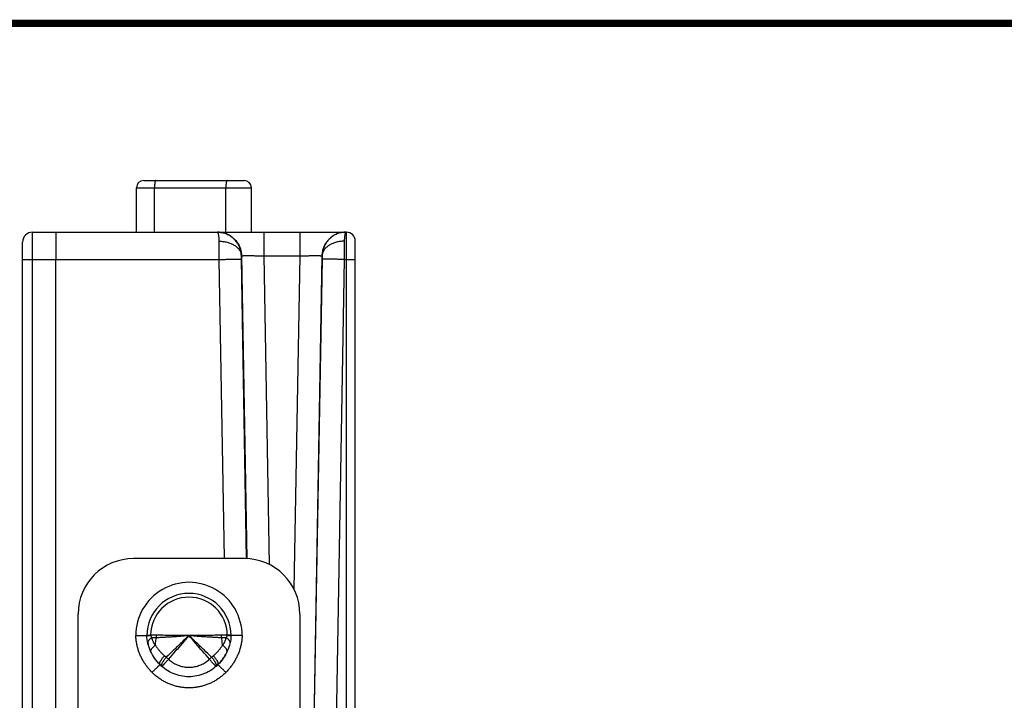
# Model space of a CAD drawing. Header units: inches. Extents: x 0.2 to 16.8, y 0.1 to 10.8.
# Tile 22 of 22: x 9.3 to 12, y 8.9 to 10.8. Entities that reach past the tile are written whole.
import ezdxf

# ---------------------------------------------------------------- set-up
doc = ezdxf.new("R2010")
doc.units = ezdxf.units.IN
doc.header["$LTSCALE"] = 0.935
doc.header["$MEASUREMENT"] = 0
doc.layers.get('0').update_dxf_attribs({"linetype": 'CONTINUOUS'})

msp = doc.modelspace()

# ---------------------------------------------------------------- linework, layer by layer
at = {"color": 7, "linetype": 'CONTINUOUS'}
for p, q in [((9.6163, 10.1938), (9.6163, 10.3138)), ((9.6163, 10.3138), (9.9273, 10.3138)), ((9.6363, 10.3338), (9.9073, 10.3338)), ((9.6651, 10.1938), (9.6651, 10.3138)), ((9.8581, 10.1938), (9.8581, 10.3138)), ((9.9273, 10.1938), (9.9273, 10.3138)), ((9.3353, 10.1938), (10.1847, 10.1938)), ((9.9606, 10.1938), (9.9606, 10.13)), ((10.058, 10.1938), (10.058, 10.13)), ((10.1847, 8.5705), (10.1847, 10.1938)), ((9.3083, 8.4856), (9.3083, 10.1668)), ((10.2083, 8.519), (10.2083, 10.1702)), ((9.9001, 10.13), (9.9006, 10.13)), ((9.9006, 10.13), (9.9149, 9.3106)), ((9.9606, 10.13), (9.9752, 9.295)), ((9.9606, 10.13), (10.058, 10.13)), ((10.058, 10.13), (10.0423, 9.2281)), ((10.118, 10.13), (10.0948, 8.8034)), ((10.118, 10.13), (10.1185, 10.13)), ((9.3351, 8.5706), (9.3351, 10.1201)), ((9.3351, 10.1201), (9.8402, 10.1201)), ((9.3983, 8.5706), (9.3983, 10.1201)), ((9.8543, 9.3108), (9.8402, 10.1201)), ((9.9143, 9.3106), (9.9002, 10.1202)), ((10.1184, 10.1202), (10.0954, 8.8038)), ((10.1784, 10.1201), (10.1552, 8.7883)), ((10.1784, 10.1201), (10.1847, 10.1201)), ((9.9083, 9.3108), (9.6083, 9.3108)), ((9.4583, 8.5198), (9.4583, 9.1608)), ((10.0583, 9.1608), (10.0583, 8.5198))]:
    msp.add_line(p, q, dxfattribs=at)
at = {"color": 7, "linetype": 'CONTINUOUS', "const_width": 0.02}
msp.add_lwpolyline([(16.75, 10.7586), (0.25, 10.7586)], dxfattribs=at)
at = {"color": 7, "linetype": 'CONTINUOUS'}
for centre, radius, start, end in [((9.6363, 10.3138), 0.02, 90, 180), ((9.9073, 10.3138), 0.02, 0, 90), ((9.3353, 10.1668), 0.027, 90, 179.9981), ((10.1847, 10.1702), 0.0236, 0, 90), ((9.6083, 9.1608), 0.15, 90, 180), ((9.9083, 9.1608), 0.15, 0, 90), ((9.7583, 9.1028), 0.1439, 359.9465, 180.0535), ((9.7583, 9.1028), 0.1139, 0.1866, 179.8134), ((9.7583, 9.1028), 0.1038, 0.6031, 179.3969)]:
    msp.add_arc(centre, radius, start, end, dxfattribs=at)
for points, knots in [([(9.6685, 10.3338), (9.6684, 10.3338), (9.668, 10.3337), (9.6676, 10.3332), (9.6672, 10.3325), (9.6669, 10.3315), (9.6665, 10.3302), (9.6662, 10.3287), (9.6659, 10.327), (9.6657, 10.3251), (9.6654, 10.3231), (9.6653, 10.3209), (9.6651, 10.3186), (9.6651, 10.3162), (9.6651, 10.3146), (9.6651, 10.3138)], [0, 0, 0, 0, 0.021323, 0.050171, 0.089736, 0.140839, 0.203369, 0.276752, 0.360126, 0.452416, 0.552379, 0.658637, 0.76971, 0.884035, 1, 1, 1, 1]), ([(9.8615, 10.3338), (9.8614, 10.3338), (9.861, 10.3337), (9.8606, 10.3332), (9.8602, 10.3325), (9.8599, 10.3315), (9.8595, 10.3302), (9.8592, 10.3287), (9.8589, 10.327), (9.8587, 10.3251), (9.8584, 10.3231), (9.8583, 10.3209), (9.8581, 10.3186), (9.8581, 10.3162), (9.8581, 10.3146), (9.8581, 10.3138)], [0, 0, 0, 0, 0.021323, 0.050171, 0.089736, 0.140839, 0.203369, 0.276752, 0.360126, 0.452416, 0.552379, 0.658637, 0.76971, 0.884035, 1, 1, 1, 1]), ([(9.3351, 10.1201), (9.3351, 10.1223), (9.3351, 10.1266), (9.3351, 10.133), (9.3351, 10.1393), (9.3351, 10.1454), (9.3351, 10.1513), (9.3351, 10.157), (9.3351, 10.1624), (9.3351, 10.1675), (9.3351, 10.1722), (9.3351, 10.1765), (9.3352, 10.1804), (9.3352, 10.1838), (9.3352, 10.1868), (9.3352, 10.1892), (9.3353, 10.1911), (9.3352, 10.1926), (9.3354, 10.1932), (9.3352, 10.1938), (9.3353, 10.1938)], [0, 0, 0, 0, 0.08772, 0.174678, 0.260199, 0.343641, 0.424381, 0.50181, 0.575329, 0.644374, 0.708442, 0.767095, 0.819928, 0.866564, 0.906656, 0.9399, 0.966033, 0.984849, 0.9962, 1, 1, 1, 1]), ([(9.3986, 10.1938), (9.3985, 10.1938), (9.3987, 10.1932), (9.3985, 10.1926), (9.3986, 10.1911), (9.3985, 10.1892), (9.3985, 10.1868), (9.3985, 10.1838), (9.3984, 10.1804), (9.3984, 10.1765), (9.3984, 10.1722), (9.3984, 10.1675), (9.3984, 10.1624), (9.3983, 10.157), (9.3983, 10.1513), (9.3983, 10.1454), (9.3983, 10.1392), (9.3983, 10.133), (9.3983, 10.1266), (9.3983, 10.1223), (9.3983, 10.1201)], [0, 0, 0, 0, 0.003807, 0.015147, 0.033946, 0.060066, 0.093313, 0.13344, 0.180148, 0.23309, 0.291872, 0.356055, 0.425164, 0.498682, 0.576064, 0.656733, 0.740088, 0.82551, 0.912363, 1, 1, 1, 1]), ([(9.9001, 10.13), (9.9, 10.1318), (9.8998, 10.1356), (9.899, 10.1411), (9.8977, 10.1466), (9.896, 10.1519), (9.8938, 10.157), (9.8911, 10.162), (9.8881, 10.1667), (9.8846, 10.1711), (9.8808, 10.1752), (9.8767, 10.179), (9.8722, 10.1824), (9.8675, 10.1854), (9.8625, 10.1879), (9.8573, 10.1901), (9.8519, 10.1917), (9.8465, 10.1929), (9.841, 10.1937), (9.8374, 10.1938), (9.8356, 10.1938)], [0, 0, 0, 0, 0.05569, 0.111347, 0.166993, 0.222644, 0.278289, 0.333971, 0.389725, 0.445513, 0.501315, 0.557137, 0.61296, 0.668779, 0.724572, 0.780355, 0.83616, 0.891971, 0.94776, 1, 1, 1, 1]), ([(9.8358, 10.1938), (9.8376, 10.1938), (9.8413, 10.1937), (9.8468, 10.1929), (9.8523, 10.1917), (9.8577, 10.1901), (9.8629, 10.1879), (9.8678, 10.1854), (9.8726, 10.1824), (9.8771, 10.179), (9.8812, 10.1753), (9.8851, 10.1712), (9.8885, 10.1667), (9.8916, 10.162), (9.8943, 10.1571), (9.8965, 10.1519), (9.8982, 10.1466), (9.8995, 10.1411), (9.9004, 10.1356), (9.9006, 10.1319), (9.9006, 10.13)], [0, 0, 0, 0, 0.053943, 0.10959, 0.165238, 0.220886, 0.276534, 0.332182, 0.387831, 0.443481, 0.499131, 0.554782, 0.610433, 0.666084, 0.721736, 0.777388, 0.833041, 0.888694, 0.944347, 1, 1, 1, 1]), ([(9.8401, 10.1693), (9.8401, 10.1707), (9.84, 10.1735), (9.8398, 10.1775), (9.8395, 10.1812), (9.8391, 10.1844), (9.8386, 10.1872), (9.838, 10.1895), (9.8374, 10.1913), (9.8368, 10.1927), (9.8363, 10.1934), (9.836, 10.1936)], [0, 0, 0, 0, 0.17457, 0.335853, 0.482373, 0.612998, 0.726499, 0.82206, 0.899216, 0.958169, 1, 1, 1, 1]), ([(10.183, 10.1938), (10.1811, 10.1938), (10.1774, 10.1937), (10.1718, 10.1929), (10.1663, 10.1917), (10.1609, 10.1901), (10.1558, 10.1879), (10.1508, 10.1854), (10.146, 10.1824), (10.1415, 10.179), (10.1374, 10.1753), (10.1335, 10.1712), (10.1301, 10.1667), (10.127, 10.162), (10.1243, 10.1571), (10.1221, 10.1519), (10.1204, 10.1466), (10.1191, 10.1411), (10.1182, 10.1356), (10.118, 10.1319), (10.118, 10.13)], [0, 0, 0, 0, 0.055552, 0.111105, 0.166657, 0.22221, 0.277764, 0.333318, 0.388872, 0.444427, 0.499982, 0.555538, 0.611095, 0.666651, 0.722209, 0.777767, 0.833325, 0.888883, 0.944441, 1, 1, 1, 1]), ([(10.183, 10.1938), (10.1812, 10.1938), (10.1776, 10.1937), (10.1722, 10.1929), (10.1667, 10.1917), (10.1613, 10.1901), (10.1561, 10.1879), (10.1511, 10.1854), (10.1464, 10.1824), (10.1419, 10.179), (10.1378, 10.1752), (10.134, 10.1711), (10.1305, 10.1667), (10.1275, 10.162), (10.1248, 10.157), (10.1226, 10.1519), (10.1209, 10.1466), (10.1196, 10.1411), (10.1188, 10.1356), (10.1186, 10.1318), (10.1185, 10.13)], [0, 0, 0, 0, 0.05224, 0.108029, 0.16384, 0.219645, 0.275428, 0.331222, 0.38704, 0.442863, 0.498685, 0.554487, 0.610275, 0.666029, 0.72171, 0.777356, 0.833006, 0.888653, 0.94431, 1, 1, 1, 1]), ([(10.1826, 10.1936), (10.1823, 10.1934), (10.1818, 10.1927), (10.1812, 10.1913), (10.1806, 10.1895), (10.18, 10.1872), (10.1795, 10.1844), (10.1791, 10.1812), (10.1788, 10.1775), (10.1786, 10.1735), (10.1785, 10.1707), (10.1785, 10.1693)], [0, 0, 0, 0, 0.041832, 0.100785, 0.177941, 0.273502, 0.387003, 0.517628, 0.664148, 0.82543, 1, 1, 1, 1]), ([(9.8401, 10.1693), (9.8419, 10.1693), (9.8455, 10.1692), (9.8509, 10.1687), (9.8562, 10.1679), (9.8614, 10.1667), (9.8664, 10.1653), (9.8712, 10.1635), (9.8757, 10.1615), (9.88, 10.1592), (9.8839, 10.1566), (9.8874, 10.1538), (9.8906, 10.1509), (9.8934, 10.1477), (9.8957, 10.1443), (9.8975, 10.1409), (9.8989, 10.1373), (9.8998, 10.1337), (9.9, 10.1312), (9.9001, 10.13)], [0, 0, 0, 0, 0.069428, 0.138538, 0.207022, 0.274587, 0.340955, 0.405877, 0.469135, 0.53055, 0.589992, 0.647383, 0.702712, 0.756035, 0.807486, 0.857281, 0.905711, 0.953144, 1, 1, 1, 1]), ([(9.8402, 10.1201), (9.8402, 10.1221), (9.8402, 10.1261), (9.8402, 10.132), (9.8401, 10.1379), (9.8401, 10.1436), (9.8401, 10.1492), (9.8401, 10.1546), (9.8401, 10.1597), (9.8401, 10.1646), (9.8401, 10.1677), (9.8401, 10.1693)], [0, 0, 0, 0, 0.121897, 0.242882, 0.362134, 0.478888, 0.592404, 0.701964, 0.806864, 0.906423, 1, 1, 1, 1]), ([(10.1785, 10.1693), (10.1767, 10.1693), (10.1731, 10.1692), (10.1677, 10.1687), (10.1624, 10.1679), (10.1572, 10.1667), (10.1522, 10.1653), (10.1474, 10.1635), (10.1429, 10.1615), (10.1386, 10.1592), (10.1347, 10.1566), (10.1312, 10.1538), (10.128, 10.1509), (10.1252, 10.1477), (10.1229, 10.1443), (10.1211, 10.1409), (10.1197, 10.1373), (10.1188, 10.1337), (10.1186, 10.1312), (10.1185, 10.13)], [0, 0, 0, 0, 0.069427, 0.138536, 0.207019, 0.274583, 0.34095, 0.405872, 0.469129, 0.530545, 0.589986, 0.647378, 0.702707, 0.756031, 0.807484, 0.857279, 0.90571, 0.953143, 1, 1, 1, 1]), ([(10.1785, 10.1693), (10.1785, 10.1677), (10.1785, 10.1646), (10.1785, 10.1597), (10.1785, 10.1546), (10.1785, 10.1492), (10.1785, 10.1436), (10.1785, 10.1379), (10.1784, 10.132), (10.1784, 10.1261), (10.1784, 10.1221), (10.1784, 10.1201)], [0, 0, 0, 0, 0.093577, 0.193136, 0.298036, 0.407596, 0.521112, 0.637866, 0.757118, 0.878103, 1, 1, 1, 1]), ([(9.9002, 10.1202), (9.9002, 10.1207), (9.9001, 10.1219), (9.9001, 10.1237), (9.9001, 10.1254), (9.9001, 10.127), (9.9001, 10.1286), (9.9001, 10.1295), (9.9001, 10.13)], [0, 0, 0, 0, 0.179637, 0.359776, 0.535956, 0.703865, 0.85961, 1, 1, 1, 1]), ([(9.9006, 10.13), (9.9007, 10.1301), (9.9012, 10.1301), (9.9019, 10.1302), (9.9033, 10.1302), (9.9051, 10.1303), (9.9074, 10.1304), (9.9101, 10.1304), (9.9132, 10.1304), (9.9168, 10.1304), (9.9206, 10.1304), (9.9249, 10.1304), (9.9294, 10.1304), (9.9342, 10.1303), (9.9392, 10.1303), (9.9444, 10.1302), (9.9497, 10.1302), (9.9551, 10.1301), (9.9588, 10.13), (9.9606, 10.13)], [0, 0, 0, 0, 0.005936, 0.020023, 0.042253, 0.072459, 0.110397, 0.155751, 0.208144, 0.267142, 0.332255, 0.402942, 0.478616, 0.558651, 0.642386, 0.729116, 0.818121, 0.908666, 1, 1, 1, 1]), ([(10.058, 10.13), (10.0598, 10.13), (10.0635, 10.1301), (10.0689, 10.1302), (10.0742, 10.1302), (10.0794, 10.1303), (10.0844, 10.1303), (10.0892, 10.1304), (10.0937, 10.1304), (10.098, 10.1304), (10.1019, 10.1304), (10.1054, 10.1304), (10.1085, 10.1304), (10.1112, 10.1304), (10.1135, 10.1303), (10.1153, 10.1302), (10.1167, 10.1302), (10.1174, 10.1301), (10.1179, 10.1301), (10.118, 10.13)], [0, 0, 0, 0, 0.091328, 0.181877, 0.270885, 0.357615, 0.441349, 0.521385, 0.597059, 0.667746, 0.732859, 0.791856, 0.844249, 0.889603, 0.927541, 0.957748, 0.979977, 0.994064, 1, 1, 1, 1]), ([(10.1185, 10.13), (10.1185, 10.1295), (10.1185, 10.1286), (10.1185, 10.127), (10.1185, 10.1254), (10.1185, 10.1237), (10.1185, 10.1219), (10.1184, 10.1207), (10.1184, 10.1202)], [0, 0, 0, 0, 0.14039, 0.296135, 0.464044, 0.640224, 0.820363, 1, 1, 1, 1]), ([(9.3083, 10.1197), (9.3083, 10.1197), (9.3086, 10.1197), (9.309, 10.1198), (9.3099, 10.1198), (9.311, 10.1199), (9.3125, 10.1199), (9.3142, 10.12), (9.3162, 10.12), (9.3184, 10.12), (9.3209, 10.1201), (9.3235, 10.1201), (9.3262, 10.1201), (9.3291, 10.1201), (9.3321, 10.1201), (9.3341, 10.1201), (9.3351, 10.1201)], [0, 0, 0, 0, 0.006568, 0.025397, 0.056411, 0.099249, 0.153387, 0.218155, 0.292749, 0.376245, 0.467603, 0.56569, 0.669285, 0.777102, 0.887799, 1, 1, 1, 1]), ([(9.8402, 10.1201), (9.842, 10.1202), (9.8457, 10.1202), (9.8511, 10.1203), (9.8564, 10.1204), (9.8616, 10.1204), (9.8666, 10.1205), (9.8714, 10.1205), (9.8759, 10.1206), (9.8801, 10.1206), (9.884, 10.1206), (9.8876, 10.1206), (9.8907, 10.1205), (9.8934, 10.1205), (9.8957, 10.1205), (9.8975, 10.1204), (9.8988, 10.1204), (9.8996, 10.1202), (9.9001, 10.1202), (9.9002, 10.1202)], [0, 0, 0, 0, 0.09124, 0.181717, 0.270676, 0.357374, 0.44109, 0.521124, 0.596809, 0.667514, 0.73265, 0.791674, 0.844094, 0.889474, 0.927438, 0.957672, 0.979931, 0.994048, 1, 1, 1, 1]), ([(10.1784, 10.1201), (10.1766, 10.1202), (10.1729, 10.1202), (10.1675, 10.1203), (10.1622, 10.1204), (10.157, 10.1204), (10.152, 10.1205), (10.1472, 10.1205), (10.1427, 10.1206), (10.1385, 10.1206), (10.1346, 10.1206), (10.131, 10.1206), (10.1279, 10.1205), (10.1252, 10.1205), (10.1229, 10.1205), (10.1211, 10.1204), (10.1198, 10.1204), (10.119, 10.1202), (10.1185, 10.1202), (10.1184, 10.1202)], [0, 0, 0, 0, 0.09124, 0.181717, 0.270676, 0.357374, 0.44109, 0.521124, 0.596809, 0.667514, 0.73265, 0.791674, 0.844094, 0.889474, 0.927438, 0.957672, 0.979931, 0.994048, 1, 1, 1, 1]), ([(10.1847, 10.1201), (10.1856, 10.1201), (10.1873, 10.1201), (10.1899, 10.1201), (10.1924, 10.1201), (10.1949, 10.1201), (10.1972, 10.1201), (10.1993, 10.12), (10.2013, 10.12), (10.2031, 10.12), (10.2046, 10.1199), (10.2059, 10.1199), (10.2069, 10.1199), (10.2077, 10.1198), (10.208, 10.1198), (10.2083, 10.1198), (10.2083, 10.1197)], [0, 0, 0, 0, 0.1119, 0.222393, 0.33009, 0.433638, 0.531734, 0.623146, 0.706725, 0.781421, 0.846296, 0.900536, 0.943464, 0.974547, 0.993419, 1, 1, 1, 1]), ([(9.6144, 9.1027), (9.6154, 9.1027), (9.6175, 9.1028), (9.6206, 9.1028), (9.6236, 9.1029), (9.6265, 9.1029), (9.6293, 9.1029), (9.632, 9.103), (9.6344, 9.103), (9.6366, 9.1031), (9.6386, 9.1031), (9.6403, 9.1031), (9.6417, 9.1032), (9.6428, 9.1032), (9.6436, 9.1032), (9.6441, 9.1032), (9.6444, 9.1032), (9.6444, 9.1032)], [0, 0, 0, 0, 0.104174, 0.207271, 0.30817, 0.405861, 0.499181, 0.586872, 0.668283, 0.742607, 0.808584, 0.865678, 0.913391, 0.950945, 0.978076, 0.994518, 1, 1, 1, 1]), ([(9.6586, 9.0031), (9.6561, 9.0055), (9.6514, 9.0106), (9.6448, 9.0186), (9.6388, 9.027), (9.6334, 9.0358), (9.6286, 9.0449), (9.6245, 9.0543), (9.6211, 9.0638), (9.6184, 9.0735), (9.6163, 9.0833), (9.615, 9.093), (9.6145, 9.0995), (9.6144, 9.1027)], [0, 0, 0, 0, 0.092619, 0.185695, 0.278766, 0.37138, 0.463307, 0.554697, 0.645642, 0.735918, 0.825248, 0.91336, 1, 1, 1, 1]), ([(9.6444, 9.1032), (9.6445, 9.1032), (9.6447, 9.1033), (9.6452, 9.1034), (9.646, 9.1035), (9.6472, 9.1036), (9.6486, 9.1036), (9.6503, 9.1037), (9.6523, 9.1038), (9.6538, 9.1039), (9.6545, 9.1039)], [0, 0, 0, 0, 0.018131, 0.068103, 0.149979, 0.263381, 0.407131, 0.579205, 0.77764, 1, 1, 1, 1]), ([(9.6798, 9.0243), (9.6693, 9.0347), (9.6519, 9.0594), (9.6449, 9.0888), (9.6444, 9.1032)], [0, 0, 0, 0, 0.499896, 1, 1, 1, 1]), ([(9.6445, 9.1021), (9.6445, 9.1021), (9.6448, 9.1023), (9.6452, 9.1024), (9.646, 9.1026), (9.6472, 9.1028), (9.6486, 9.103), (9.6504, 9.1032), (9.6524, 9.1034), (9.6538, 9.1035), (9.6545, 9.1036)], [0, 0, 0, 0, 0.01705, 0.068556, 0.151304, 0.264895, 0.408246, 0.579841, 0.777812, 1, 1, 1, 1]), ([(9.6577, 9.0966), (9.6569, 9.0961), (9.6554, 9.0952), (9.6533, 9.0937), (9.6514, 9.0921), (9.6499, 9.0905), (9.6486, 9.0889), (9.6477, 9.0873), (9.6471, 9.0857), (9.6469, 9.0844), (9.647, 9.0836), (9.647, 9.0833)], [0, 0, 0, 0, 0.154796, 0.300018, 0.434796, 0.558629, 0.671471, 0.773869, 0.867134, 0.95349, 1, 1, 1, 1]), ([(9.6545, 9.1039), (9.6545, 9.1039), (9.6545, 9.1038), (9.6545, 9.1037), (9.6545, 9.1036), (9.6545, 9.1036)], [0, 0, 0, 0, 0.333382, 0.66566, 1, 1, 1, 1]), ([(9.6704, 9.1037), (9.6686, 9.1037), (9.665, 9.1037), (9.6597, 9.1037), (9.6562, 9.1036), (9.6545, 9.1036)], [0, 0, 0, 0, 0.34346, 0.676953, 1, 1, 1, 1]), ([(9.6545, 9.1036), (9.6546, 9.1033), (9.6547, 9.1027), (9.6549, 9.1017), (9.6552, 9.1008), (9.6557, 9.0997), (9.6562, 9.0987), (9.6569, 9.0976), (9.6574, 9.0969), (9.6577, 9.0966)], [0, 0, 0, 0, 0.116328, 0.240325, 0.372857, 0.514754, 0.666732, 0.828762, 1, 1, 1, 1]), ([(9.6577, 9.0966), (9.658, 9.0952), (9.6586, 9.0926), (9.6598, 9.0891), (9.6611, 9.086), (9.6624, 9.0835), (9.6637, 9.0813), (9.665, 9.0794), (9.6663, 9.0778), (9.6672, 9.0769), (9.6676, 9.0765)], [0, 0, 0, 0, 0.187397, 0.350404, 0.493319, 0.619486, 0.731639, 0.831645, 0.920802, 1, 1, 1, 1]), ([(9.6698, 9.0965), (9.6686, 9.0964), (9.6659, 9.0963), (9.6619, 9.0963), (9.6591, 9.0965), (9.6577, 9.0966)], [0, 0, 0, 0, 0.313578, 0.647858, 1, 1, 1, 1]), ([(9.6676, 9.0765), (9.6678, 9.0787), (9.6681, 9.0832), (9.6688, 9.0898), (9.6694, 9.0943), (9.6698, 9.0965)], [0, 0, 0, 0, 0.330776, 0.664202, 1, 1, 1, 1]), ([(9.6698, 9.0965), (9.6699, 9.0973), (9.6701, 9.0988), (9.6703, 9.1013), (9.6704, 9.1029), (9.6704, 9.1037)], [0, 0, 0, 0, 0.330815, 0.664654, 1, 1, 1, 1]), ([(9.7583, 9.1028), (9.7544, 9.1024), (9.7467, 9.1016), (9.7352, 9.1005), (9.7237, 9.0997), (9.7123, 9.0989), (9.7012, 9.0983), (9.6904, 9.0977), (9.6799, 9.0971), (9.6731, 9.0967), (9.6698, 9.0965)], [0, 0, 0, 0, 0.131421, 0.262394, 0.392679, 0.521306, 0.647266, 0.769624, 0.887492, 1, 1, 1, 1]), ([(9.7583, 9.1028), (9.7549, 9.1027), (9.748, 9.1026), (9.7378, 9.1025), (9.7276, 9.1026), (9.7175, 9.1027), (9.7076, 9.1029), (9.6979, 9.1031), (9.6884, 9.1034), (9.6793, 9.1036), (9.6733, 9.1037), (9.6704, 9.1037)], [0, 0, 0, 0, 0.116874, 0.233328, 0.349376, 0.464369, 0.577599, 0.688393, 0.796128, 0.900197, 1, 1, 1, 1]), ([(9.7583, 9.1028), (9.7515, 9.0963), (9.7378, 9.0833), (9.7174, 9.0638), (9.7037, 9.0507), (9.6969, 9.0442)], [0, 0, 0, 0, 0.332578, 0.666952, 1, 1, 1, 1]), ([(9.7583, 9.1028), (9.7522, 9.0957), (9.7399, 9.0814), (9.7214, 9.0601), (9.7091, 9.0458), (9.703, 9.0387)], [0, 0, 0, 0, 0.333463, 0.667207, 1, 1, 1, 1]), ([(9.8462, 9.1037), (9.8433, 9.1037), (9.8373, 9.1036), (9.8282, 9.1034), (9.8187, 9.1031), (9.809, 9.1029), (9.7991, 9.1027), (9.789, 9.1026), (9.7788, 9.1025), (9.7686, 9.1026), (9.7617, 9.1027), (9.7583, 9.1028)], [0, 0, 0, 0, 0.099802, 0.203872, 0.311607, 0.422401, 0.535631, 0.650624, 0.766672, 0.883126, 1, 1, 1, 1]), ([(9.8197, 9.0442), (9.8129, 9.0507), (9.7992, 9.0638), (9.7788, 9.0833), (9.7651, 9.0963), (9.7583, 9.1028)], [0, 0, 0, 0, 0.333054, 0.667434, 1, 1, 1, 1]), ([(9.8468, 9.0965), (9.8435, 9.0967), (9.8367, 9.0971), (9.8262, 9.0977), (9.8154, 9.0983), (9.8043, 9.0989), (9.7929, 9.0997), (9.7814, 9.1005), (9.7699, 9.1016), (9.7622, 9.1024), (9.7583, 9.1028)], [0, 0, 0, 0, 0.112508, 0.230376, 0.352734, 0.478694, 0.60732, 0.737605, 0.868579, 1, 1, 1, 1]), ([(9.8136, 9.0387), (9.8075, 9.0458), (9.7952, 9.0601), (9.7767, 9.0814), (9.7644, 9.0957), (9.7583, 9.1028)], [0, 0, 0, 0, 0.332793, 0.666537, 1, 1, 1, 1]), ([(9.8722, 9.1032), (9.8717, 9.0888), (9.8647, 9.0594), (9.8473, 9.0347), (9.8368, 9.0243)], [0, 0, 0, 0, 0.500104, 1, 1, 1, 1]), ([(9.8621, 9.1036), (9.8604, 9.1036), (9.8569, 9.1037), (9.8516, 9.1037), (9.848, 9.1037), (9.8462, 9.1037)], [0, 0, 0, 0, 0.323187, 0.656742, 1, 1, 1, 1]), ([(9.8468, 9.0965), (9.8467, 9.0973), (9.8465, 9.0988), (9.8463, 9.1013), (9.8462, 9.1029), (9.8462, 9.1037)], [0, 0, 0, 0, 0.33084, 0.664667, 1, 1, 1, 1]), ([(9.8589, 9.0966), (9.8575, 9.0965), (9.8547, 9.0963), (9.8507, 9.0963), (9.848, 9.0964), (9.8468, 9.0965)], [0, 0, 0, 0, 0.352128, 0.686402, 1, 1, 1, 1]), ([(9.849, 9.0765), (9.8489, 9.0787), (9.8485, 9.0832), (9.8478, 9.0898), (9.8472, 9.0943), (9.8468, 9.0965)], [0, 0, 0, 0, 0.330776, 0.664201, 1, 1, 1, 1]), ([(9.849, 9.0765), (9.8494, 9.0769), (9.8503, 9.0778), (9.8516, 9.0794), (9.8529, 9.0813), (9.8542, 9.0835), (9.8555, 9.086), (9.8568, 9.0891), (9.858, 9.0926), (9.8586, 9.0952), (9.8589, 9.0966)], [0, 0, 0, 0, 0.079122, 0.168224, 0.268212, 0.38037, 0.506553, 0.649497, 0.812549, 1, 1, 1, 1]), ([(9.9022, 9.1027), (9.9021, 9.0995), (9.9016, 9.093), (9.9003, 9.0833), (9.8982, 9.0735), (9.8955, 9.0638), (9.8921, 9.0542), (9.8879, 9.0448), (9.8832, 9.0357), (9.8778, 9.027), (9.8718, 9.0186), (9.8652, 9.0106), (9.8605, 9.0055), (9.858, 9.0031)], [0, 0, 0, 0, 0.086375, 0.174605, 0.264256, 0.354872, 0.445989, 0.537461, 0.629394, 0.72179, 0.814483, 0.907281, 1, 1, 1, 1]), ([(9.8589, 9.0966), (9.8592, 9.0969), (9.8597, 9.0976), (9.8604, 9.0987), (9.8609, 9.0997), (9.8614, 9.1008), (9.8617, 9.1017), (9.8619, 9.1027), (9.862, 9.1033), (9.8621, 9.1036)], [0, 0, 0, 0, 0.171262, 0.333251, 0.485184, 0.62707, 0.759541, 0.883571, 1, 1, 1, 1]), ([(9.8696, 9.0833), (9.8696, 9.0836), (9.8697, 9.0844), (9.8695, 9.0857), (9.8689, 9.0873), (9.868, 9.0889), (9.8667, 9.0905), (9.8652, 9.0921), (9.8633, 9.0937), (9.8612, 9.0952), (9.8597, 9.0961), (9.8589, 9.0966)], [0, 0, 0, 0, 0.046391, 0.13275, 0.226019, 0.328423, 0.441274, 0.56512, 0.699914, 0.845153, 1, 1, 1, 1]), ([(9.8621, 9.1036), (9.8621, 9.1036), (9.8621, 9.1037), (9.8621, 9.1038), (9.8621, 9.1039), (9.8621, 9.1039)], [0, 0, 0, 0, 0.331831, 0.667344, 1, 1, 1, 1]), ([(9.8722, 9.1032), (9.8721, 9.1032), (9.8719, 9.1033), (9.8714, 9.1034), (9.8706, 9.1035), (9.8695, 9.1036), (9.868, 9.1037), (9.8663, 9.1037), (9.8643, 9.1039), (9.8628, 9.1039), (9.8621, 9.1039)], [0, 0, 0, 0, 0.017607, 0.067649, 0.149592, 0.263063, 0.40689, 0.579058, 0.777671, 1, 1, 1, 1]), ([(9.8621, 9.1036), (9.8628, 9.1035), (9.8642, 9.1034), (9.8663, 9.1032), (9.868, 9.103), (9.8694, 9.1028), (9.8706, 9.1026), (9.8714, 9.1024), (9.8719, 9.1023), (9.8721, 9.1021), (9.8721, 9.1021)], [0, 0, 0, 0, 0.222171, 0.420142, 0.591731, 0.735065, 0.848631, 0.931345, 0.982811, 1, 1, 1, 1]), ([(9.9022, 9.1027), (9.9012, 9.1027), (9.8991, 9.1025), (9.896, 9.1028), (9.893, 9.1028), (9.8901, 9.1029), (9.8873, 9.1029), (9.8847, 9.103), (9.8822, 9.103), (9.88, 9.1031), (9.878, 9.1031), (9.8763, 9.1031), (9.8749, 9.1032), (9.8738, 9.1032), (9.873, 9.1032), (9.8725, 9.1032), (9.8722, 9.1032), (9.8722, 9.1032)], [0, 0, 0, 0, 0.104121, 0.207185, 0.308054, 0.405736, 0.499067, 0.586775, 0.668204, 0.742544, 0.808537, 0.865644, 0.913369, 0.950933, 0.97807, 0.994517, 1, 1, 1, 1]), ([(9.6555, 9.0585), (9.6555, 9.0587), (9.6553, 9.0595), (9.6552, 9.0607), (9.6554, 9.0623), (9.656, 9.0639), (9.6568, 9.0657), (9.658, 9.0675), (9.6594, 9.0693), (9.6611, 9.0711), (9.6631, 9.073), (9.6653, 9.0748), (9.6668, 9.076), (9.6676, 9.0765)], [0, 0, 0, 0, 0.032606, 0.095103, 0.163275, 0.238881, 0.322926, 0.415804, 0.517451, 0.627458, 0.745157, 0.869674, 1, 1, 1, 1]), ([(9.6676, 9.0765), (9.6689, 9.0744), (9.6717, 9.0702), (9.6762, 9.0642), (9.6812, 9.0585), (9.6865, 9.053), (9.6902, 9.0497), (9.6922, 9.048)], [0, 0, 0, 0, 0.197404, 0.397124, 0.598371, 0.799847, 1, 1, 1, 1]), ([(9.8244, 9.048), (9.8264, 9.0497), (9.8301, 9.053), (9.8354, 9.0585), (9.8404, 9.0642), (9.8449, 9.0702), (9.8477, 9.0744), (9.849, 9.0765)], [0, 0, 0, 0, 0.200283, 0.401631, 0.602806, 0.802643, 1, 1, 1, 1]), ([(9.8611, 9.0585), (9.8611, 9.0587), (9.8613, 9.0594), (9.8614, 9.0607), (9.8612, 9.0623), (9.8606, 9.0639), (9.8598, 9.0657), (9.8586, 9.0675), (9.8572, 9.0693), (9.8555, 9.0711), (9.8535, 9.073), (9.8513, 9.0748), (9.8498, 9.076), (9.849, 9.0765)], [0, 0, 0, 0, 0.032788, 0.09528, 0.163445, 0.239045, 0.323081, 0.415946, 0.517577, 0.627567, 0.745244, 0.869738, 1, 1, 1, 1]), ([(9.6798, 9.0243), (9.6796, 9.0245), (9.6792, 9.0251), (9.679, 9.0261), (9.679, 9.0274), (9.6793, 9.0288), (9.6799, 9.0305), (9.6807, 9.0323), (9.6817, 9.0343), (9.683, 9.0364), (9.6845, 9.0386), (9.6862, 9.0409), (9.688, 9.0433), (9.69, 9.0457), (9.6914, 9.0473), (9.6922, 9.048)], [0, 0, 0, 0, 0.032144, 0.068666, 0.112486, 0.165098, 0.227044, 0.298291, 0.378447, 0.466869, 0.562733, 0.665084, 0.772857, 0.884902, 1, 1, 1, 1]), ([(9.6846, 9.0198), (9.6845, 9.0199), (9.6843, 9.0203), (9.6841, 9.0211), (9.6841, 9.0222), (9.6843, 9.0235), (9.6847, 9.025), (9.6854, 9.0267), (9.6862, 9.0285), (9.6873, 9.0305), (9.6885, 9.0326), (9.6899, 9.0349), (9.6915, 9.0371), (9.6932, 9.0395), (9.695, 9.0418), (9.6963, 9.0434), (9.6969, 9.0442)], [0, 0, 0, 0, 0.016485, 0.048391, 0.087029, 0.133715, 0.18893, 0.252671, 0.324633, 0.404307, 0.491031, 0.58402, 0.682396, 0.785203, 0.891424, 1, 1, 1, 1]), ([(9.703, 9.0387), (9.7023, 9.038), (9.701, 9.0365), (9.699, 9.0343), (9.697, 9.0321), (9.6952, 9.0301), (9.6934, 9.0282), (9.6918, 9.0265), (9.6903, 9.0249), (9.689, 9.0235), (9.6878, 9.0223), (9.6868, 9.0213), (9.6861, 9.0205), (9.6855, 9.0199), (9.6851, 9.0197), (9.6849, 9.0195), (9.6849, 9.0195)], [0, 0, 0, 0, 0.115938, 0.229321, 0.338869, 0.443364, 0.541657, 0.632675, 0.715438, 0.789061, 0.852755, 0.905836, 0.947743, 0.978053, 0.996508, 1, 1, 1, 1]), ([(9.6922, 9.048), (9.6927, 9.0476), (9.6937, 9.0467), (9.6953, 9.0454), (9.6964, 9.0446), (9.6969, 9.0442)], [0, 0, 0, 0, 0.337589, 0.670962, 1, 1, 1, 1]), ([(9.6969, 9.0442), (9.6976, 9.0436), (9.6989, 9.0424), (9.7009, 9.0405), (9.7023, 9.0393), (9.703, 9.0387)], [0, 0, 0, 0, 0.329426, 0.663702, 1, 1, 1, 1]), ([(9.703, 9.0387), (9.7047, 9.0372), (9.7083, 9.0341), (9.714, 9.0301), (9.7199, 9.0266), (9.726, 9.0237), (9.7322, 9.0212), (9.7387, 9.0193), (9.7452, 9.018), (9.7517, 9.0171), (9.7583, 9.0169), (9.7649, 9.0171), (9.7714, 9.018), (9.7779, 9.0193), (9.7843, 9.0212), (9.7906, 9.0237), (9.7967, 9.0266), (9.8026, 9.0301), (9.8083, 9.0341), (9.8119, 9.0372), (9.8136, 9.0387)], [0, 0, 0, 0, 0.057995, 0.11551, 0.171763, 0.227016, 0.281982, 0.337107, 0.391982, 0.446235, 0.499971, 0.553664, 0.607931, 0.662798, 0.717913, 0.772933, 0.8282, 0.884477, 0.941995, 1, 1, 1, 1]), ([(9.8136, 9.0387), (9.8143, 9.0393), (9.8157, 9.0405), (9.8177, 9.0424), (9.819, 9.0436), (9.8197, 9.0442)], [0, 0, 0, 0, 0.336298, 0.670574, 1, 1, 1, 1]), ([(9.8317, 9.0195), (9.8317, 9.0195), (9.8315, 9.0197), (9.8311, 9.0199), (9.8305, 9.0205), (9.8298, 9.0213), (9.8288, 9.0223), (9.8276, 9.0235), (9.8263, 9.0249), (9.8248, 9.0265), (9.8232, 9.0282), (9.8214, 9.0301), (9.8196, 9.0321), (9.8176, 9.0343), (9.8156, 9.0365), (9.8143, 9.038), (9.8136, 9.0387)], [0, 0, 0, 0, 0.003491, 0.021946, 0.052256, 0.094162, 0.147243, 0.210937, 0.28456, 0.367323, 0.458342, 0.556635, 0.66113, 0.770679, 0.884061, 1, 1, 1, 1]), ([(9.8197, 9.0442), (9.8202, 9.0446), (9.8213, 9.0454), (9.8229, 9.0467), (9.8239, 9.0476), (9.8244, 9.048)], [0, 0, 0, 0, 0.334697, 0.668083, 1, 1, 1, 1]), ([(9.8197, 9.0442), (9.8203, 9.0434), (9.8216, 9.0418), (9.8234, 9.0395), (9.8251, 9.0371), (9.8267, 9.0349), (9.8281, 9.0326), (9.8293, 9.0305), (9.8304, 9.0285), (9.8312, 9.0267), (9.8319, 9.025), (9.8323, 9.0235), (9.8325, 9.0222), (9.8325, 9.0211), (9.8323, 9.0203), (9.8321, 9.0199), (9.832, 9.0198)], [0, 0, 0, 0, 0.108574, 0.214795, 0.3176, 0.415975, 0.508963, 0.595685, 0.675359, 0.74732, 0.811061, 0.866276, 0.912963, 0.951602, 0.983511, 1, 1, 1, 1]), ([(9.8368, 9.0243), (9.837, 9.0245), (9.8374, 9.0251), (9.8376, 9.0261), (9.8376, 9.0274), (9.8372, 9.0288), (9.8367, 9.0305), (9.8359, 9.0323), (9.8348, 9.0343), (9.8336, 9.0364), (9.8321, 9.0386), (9.8304, 9.0409), (9.8286, 9.0433), (9.8266, 9.0457), (9.8252, 9.0473), (9.8244, 9.048)], [0, 0, 0, 0, 0.03179, 0.068061, 0.111752, 0.164333, 0.226307, 0.29759, 0.377779, 0.466256, 0.562222, 0.664708, 0.772629, 0.884807, 1, 1, 1, 1]), ([(9.6798, 9.0243), (9.6798, 9.0243), (9.6795, 9.0241), (9.6793, 9.0238), (9.6787, 9.0232), (9.6779, 9.0224), (9.6769, 9.0214), (9.6757, 9.0202), (9.6743, 9.0188), (9.6727, 9.0172), (9.671, 9.0155), (9.6692, 9.0137), (9.6672, 9.0117), (9.6651, 9.0096), (9.663, 9.0075), (9.6608, 9.0053), (9.6593, 9.0038), (9.6586, 9.0031)], [0, 0, 0, 0, 0.005485, 0.02186, 0.048951, 0.086461, 0.133979, 0.190986, 0.256856, 0.330869, 0.412214, 0.499999, 0.593262, 0.690982, 0.792088, 0.895471, 1, 1, 1, 1]), ([(9.8368, 9.0243), (9.8317, 9.0191), (9.8203, 9.0097), (9.7947, 8.9957), (9.7583, 8.9882), (9.7219, 8.9957), (9.6963, 9.0097), (9.6849, 9.0191), (9.6798, 9.0243)], [0, 0, 0, 0, 0.125422, 0.250581, 0.5, 0.749419, 0.874578, 1, 1, 1, 1]), ([(9.858, 9.0031), (9.8573, 9.0038), (9.8558, 9.0053), (9.8536, 9.0075), (9.8515, 9.0096), (9.8494, 9.0117), (9.8475, 9.0137), (9.8456, 9.0155), (9.8439, 9.0173), (9.8423, 9.0188), (9.8409, 9.0202), (9.8397, 9.0214), (9.8387, 9.0225), (9.8379, 9.0232), (9.8374, 9.0239), (9.837, 9.024), (9.8369, 9.0244), (9.8368, 9.0243)], [0, 0, 0, 0, 0.104528, 0.207911, 0.309016, 0.406736, 0.499999, 0.587785, 0.66913, 0.743143, 0.809015, 0.866021, 0.91354, 0.951049, 0.97814, 0.994515, 1, 1, 1, 1]), ([(9.858, 9.0031), (9.8555, 9.0006), (9.8503, 8.9957), (9.8419, 8.989), (9.8331, 8.9829), (9.8239, 8.9775), (9.8144, 8.9729), (9.8046, 8.969), (9.7945, 8.9659), (9.7843, 8.9635), (9.7739, 8.962), (9.7635, 8.9612), (9.7531, 8.9612), (9.7427, 8.962), (9.7323, 8.9635), (9.7221, 8.9659), (9.7121, 8.969), (9.7022, 8.9729), (9.6927, 8.9775), (9.6835, 8.9829), (9.6747, 8.989), (9.6663, 8.9957), (9.6611, 9.0006), (9.6586, 9.0031)], [0, 0, 0, 0, 0.048404, 0.096659, 0.144752, 0.192641, 0.240292, 0.287748, 0.335103, 0.382389, 0.429529, 0.476468, 0.523344, 0.570348, 0.617526, 0.664782, 0.712081, 0.759528, 0.80723, 0.855179, 0.903312, 0.951593, 1, 1, 1, 1])]:
    msp.add_open_spline(points, degree=3, knots=knots, dxfattribs=at)
for points in [[(9.8356, 10.1938), (9.8355, 10.1938), (9.8354, 10.1938), (9.8353, 10.1938)], [(9.836, 10.1936), (9.8358, 10.1937), (9.8355, 10.1938), (9.8353, 10.1938)], [(10.1833, 10.1938), (10.1831, 10.1938), (10.1828, 10.1937), (10.1826, 10.1936)], [(10.1833, 10.1938), (10.1832, 10.1938), (10.1831, 10.1938), (10.183, 10.1938)], [(9.6445, 9.102), (9.6445, 9.102), (9.6445, 9.102), (9.6445, 9.1021)], [(9.647, 9.0833), (9.647, 9.0831), (9.6471, 9.0829), (9.6471, 9.0827)], [(9.8695, 9.0827), (9.8695, 9.0829), (9.8696, 9.0831), (9.8696, 9.0833)], [(9.8721, 9.1021), (9.8721, 9.102), (9.8721, 9.102), (9.8721, 9.102)], [(9.6471, 9.0827), (9.6474, 9.0816), (9.6477, 9.0804), (9.6479, 9.0793)], [(9.6479, 9.0793), (9.6481, 9.0787), (9.6483, 9.078), (9.6485, 9.0774)], [(9.6508, 9.0701), (9.6509, 9.0696), (9.6511, 9.0692), (9.6512, 9.0688)], [(9.6558, 9.0579), (9.6557, 9.0581), (9.6556, 9.0583), (9.6555, 9.0585)], [(9.8608, 9.0579), (9.8609, 9.0581), (9.861, 9.0583), (9.8611, 9.0585)], [(9.672, 9.0328), (9.6726, 9.0321), (9.6732, 9.0314), (9.6738, 9.0307)], [(9.6738, 9.0307), (9.6757, 9.0285), (9.6777, 9.0264), (9.6798, 9.0243)], [(9.8447, 9.0329), (9.8459, 9.0344), (9.8471, 9.0359), (9.8483, 9.0374)], [(9.8483, 9.0374), (9.849, 9.0383), (9.8497, 9.0393), (9.8503, 9.0402)], [(9.8503, 9.0402), (9.8514, 9.0416), (9.8523, 9.0431), (9.8533, 9.0446)], [(9.8533, 9.0446), (9.854, 9.0456), (9.8546, 9.0466), (9.8553, 9.0477)], [(9.8553, 9.0477), (9.8561, 9.0491), (9.857, 9.0506), (9.8578, 9.052)], [(9.8578, 9.052), (9.8584, 9.0531), (9.859, 9.0542), (9.8595, 9.0553)], [(9.6798, 9.0243), (9.6814, 9.0227), (9.6831, 9.0211), (9.6848, 9.0196)], [(9.6848, 9.0196), (9.6847, 9.0196), (9.6847, 9.0197), (9.6846, 9.0198)], [(9.6848, 9.0196), (9.6848, 9.0195), (9.6848, 9.0195), (9.6848, 9.0195)], [(9.6848, 9.0195), (9.6848, 9.0195), (9.6848, 9.0195), (9.6848, 9.0196)], [(9.6848, 9.0195), (9.6851, 9.0193), (9.6853, 9.0191), (9.6856, 9.0189)], [(9.6849, 9.0195), (9.6849, 9.0195), (9.6849, 9.0195), (9.6848, 9.0195)], [(9.831, 9.0189), (9.8313, 9.0191), (9.8315, 9.0193), (9.8318, 9.0195)], [(9.8318, 9.0195), (9.8317, 9.0195), (9.8317, 9.0195), (9.8317, 9.0195)], [(9.8318, 9.0195), (9.8335, 9.0211), (9.8352, 9.0227), (9.8368, 9.0243)], [(9.832, 9.0198), (9.8319, 9.0197), (9.8318, 9.0196), (9.8318, 9.0195)]]:
    msp.add_open_spline(points, degree=3, dxfattribs=at)

doc.saveas('drawing.dxf')
